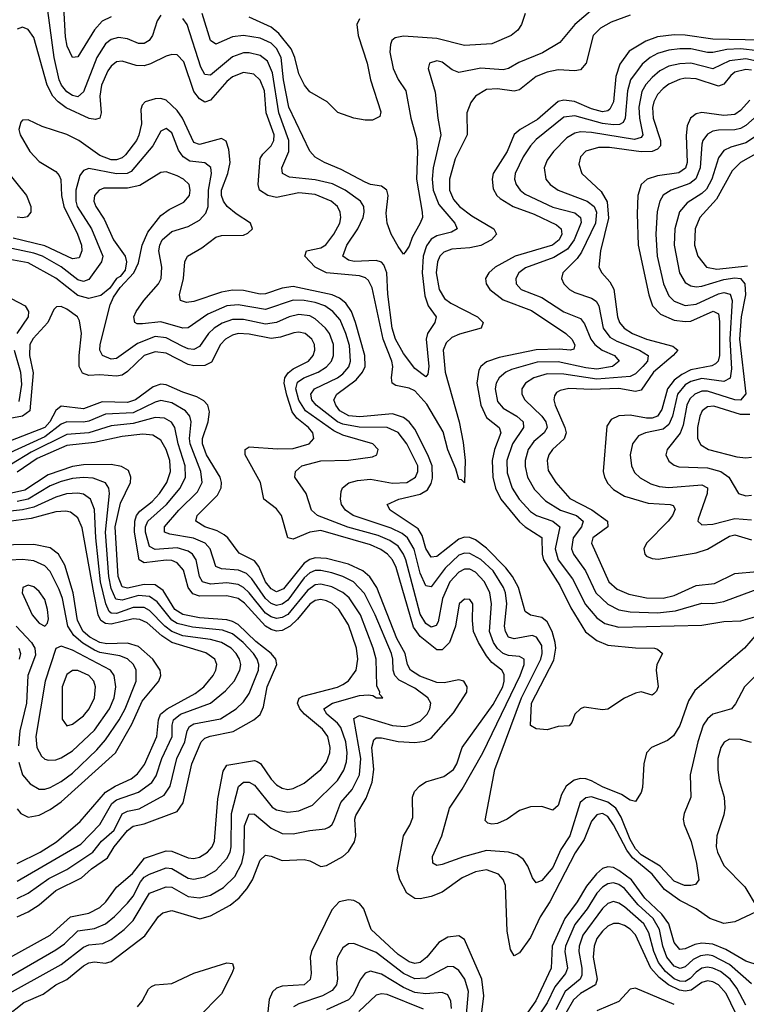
# Model space of a CAD drawing. Header units: inches. Extents: x 501365 to 657855, y 482276 to 547543.
# Tile 48 of 256: x 525059 to 527691, y 505999 to 509567. Entities that reach past the tile are written whole.
import ezdxf

# ---------------------------------------------------------------- set-up
doc = ezdxf.new("R2010")
doc.units = ezdxf.units.IN
doc.header["$MEASUREMENT"] = 0
doc.layers.add('A5520', color=7, linetype='Continuous')

msp = doc.modelspace()

# ---------------------------------------------------------------- linework, layer by layer
at = {"layer": 'A5520', "color": 5}
for points, elevation in [([(525390, 509577.9), (525358.4, 509561.6), (525329.8, 509530.2), (525270, 509433.2), (525250, 509429.8), (525231.7, 509471.7), (525225.3, 509505.3), (525217.1, 509657.1)], 1740), ([(527270, 509583.3), (527202, 509558), (527163.2, 509536.8), (527136.8, 509510), (527110.6, 509409.4), (527090, 509385.8), (527070, 509381.9), (527010, 509385.6), (526970, 509377.5), (526930, 509361.2), (526870, 509313.5), (526850, 509308), (526790, 509316.5), (526750, 509314.1), (526710, 509290.6), (526692.8, 509267.2), (526679.3, 509230), (526680.3, 509150), (526636.9, 509063.1), (526616.4, 508990), (526615.7, 508950), (526630, 508915.4), (526652, 508890), (526696.4, 508856.4), (526777.2, 508810), (526786.4, 508790), (526768.4, 508770), (526730, 508749.3), (526690, 508740.7), (526624, 508736), (526595, 508725), (526581.6, 508710), (526572.8, 508690), (526567.6, 508650), (526578.1, 508590), (526597.5, 508557.5), (526620.3, 508540.3), (526717.5, 508490), (526738, 508470), (526731.1, 508450), (526652.1, 508427.9), (526624.4, 508415.6), (526603.7, 508396.3), (526593.6, 508370), (526600.8, 508290), (526650.7, 508110), (526665.5, 508034.5), (526673, 507970), (526670, 507889.3), (526659.7, 507899.7), (526650, 507900.5), (526639.2, 507939.2), (526610, 508008.4), (526593.5, 508073.5), (526533.9, 508173.9), (526490, 508222.3), (526470, 508232.3), (526422.1, 508242.1), (526408.1, 508250), (526405.6, 508270), (526410.6, 508310), (526407.4, 508330), (526375.5, 508410), (526335.4, 508595.4), (526322.3, 508622.3), (526311.6, 508631.6), (526290, 508638.9), (526170, 508650.2), (526129.5, 508670), (526092.6, 508710), (526098, 508730), (526150, 508740.7), (526168.3, 508751.7), (526197.4, 508790), (526218.4, 508830), (526222.2, 508850), (526219.9, 508870), (526209.9, 508890), (526187.8, 508910), (526130, 508933.8), (526070, 508940.1), (525990, 508923.4), (525958.6, 508930), (525928.4, 508950), (525922.5, 508970), (525930, 509064), (525939.9, 509080.1), (525970.7, 509110), (525980.3, 509130), (525981, 509150), (525952.2, 509230), (525946, 509310), (525930, 509348.7), (525907.4, 509370), (525870, 509376.2), (525830, 509360.9), (525810, 509344), (525750, 509275.8), (525730, 509268.7), (525710, 509280.1), (525690, 509307.6), (525654.1, 509414.1), (525630, 509439.6), (525610, 509441.6), (525590, 509435.8), (525532.9, 509407.1), (525510, 509400.6), (525481.2, 509401.2), (525430, 509417), (525410, 509414.9), (525390, 509399.1), (525378.1, 509381.9), (525355.3, 509330), (525349.3, 509290), (525353.8, 509230), (525349.6, 509210.4), (525334.4, 509205.6), (525311, 509209), (525228.2, 509248.2), (525198.1, 509270), (525179.7, 509290), (525159.3, 509330), (525110, 509502.3), (525090, 509531.7), (525070, 509539.8), (525050, 509532.9)], 1780), ([(525570, 509584.1), (525557.2, 509562.8), (525540.1, 509510), (525527.7, 509492.3), (525510, 509481.5), (525490, 509481.1), (525450, 509498.2), (525416.7, 509503.3), (525390, 509496.1), (525370, 509480.4), (525338.4, 509430), (525290, 509306.4), (525270, 509288.1), (525250, 509292.2), (525230, 509306.1), (525210.7, 509330), (525202.5, 509350), (525184.2, 509430), (525160.8, 509600.8)], 1760), ([(527134.8, 509605.2), (527069.5, 509550), (527015.3, 509484.7), (526952.5, 509447.5), (526867.6, 509412.4), (526829.7, 509390.3), (526810, 509385.5), (526730, 509391.7), (526650, 509375.8), (526625.2, 509385.2), (526590, 509413.2), (526570, 509418.7), (526543.2, 509410), (526539.2, 509390), (526564.5, 509304.5), (526573.4, 509210), (526585.1, 509150), (526557.4, 509030), (526553.5, 508990), (526557.4, 508950), (526577.8, 508897.8), (526635.4, 508830), (526643.5, 508810), (526623.1, 508796.9), (526570, 508784.5), (526550, 508772.1), (526532.2, 508747.8), (526520.9, 508710), (526517.5, 508650), (526526.3, 508566.3), (526538.8, 508530), (526567.7, 508490), (526563.3, 508470), (526536.7, 508430), (526532, 508410), (526540.8, 508310), (526537.7, 508282.3), (526530, 508273.5), (526490, 508303), (526450, 508358.1), (526421, 508410), (526408, 508450), (526392.2, 508572.2), (526389.6, 508650), (526378.6, 508678.6), (526369.2, 508689.2), (526350, 508695.1), (526271.1, 508691.1), (526250, 508696), (526229.3, 508710), (526244.8, 508750), (526283.5, 508810), (526303, 508850), (526307.5, 508870), (526305.8, 508890), (526293.1, 508910), (526238.6, 508950), (526192, 508972), (526130, 508986.8), (526036.7, 508996.7), (526011.6, 509010), (526009.3, 509030), (526034.1, 509090), (526033.9, 509130), (525997.7, 509230), (525974.7, 509374.7), (525957.2, 509417.2), (525930, 509437.8), (525890, 509447.6), (525870, 509446.8), (525830, 509432.8), (525750, 509366.7), (525730, 509368.6), (525715.6, 509395.6), (525665.5, 509550), (525650, 509572.2)], 1760), ([(526890.4, 509590), (526876.5, 509550), (526863.1, 509530), (526839.5, 509510), (526770, 509479.8), (526670, 509473.9), (526570, 509499.7), (526450, 509507.8), (526418.8, 509501.2), (526407.7, 509492.3), (526402.1, 509477.9), (526399.6, 509450), (526412.1, 509390), (526430, 509350.2), (526457.4, 509310), (526475.8, 509210), (526496.3, 509136.3), (526499.6, 509090), (526496.1, 508990), (526517.6, 508870), (526518.6, 508850), (526510.1, 508830), (526481.4, 508778.6), (526470, 508746.3), (526455.1, 508724.9), (526450, 508718), (526430, 508745.3), (526404.2, 508790), (526390.7, 508830), (526386.8, 508866.8), (526393.6, 508930), (526389, 508950), (526370, 508964), (526330, 508970.4), (526310, 508978.6), (526224.1, 509024.1), (526163.5, 509050), (526129.5, 509069.5), (526110, 509090.8), (526034.3, 509250), (526014.3, 509350), (526006.3, 509430), (525990, 509462.9), (525970, 509481.8), (525930, 509501), (525869.7, 509510.3), (525830, 509505.1), (525770, 509478.7), (525750, 509491.5), (525720.2, 509590)], 1740), ([(526289.6, 509570.4), (526280.2, 509550), (526285.6, 509510), (526318.2, 509410), (526329.4, 509349.4), (526367.1, 509232.9), (526364, 509216), (526336.7, 509203.3), (526310, 509203), (526269, 509210), (526211.3, 509231.3), (526172.7, 509270), (526110, 509306.5), (526091.4, 509330), (526070, 509371.3), (526056, 509430), (526042, 509462), (525997.8, 509517.8), (525970, 509540.2), (525890, 509576.9)], 1720), ([(527746.5, 509493.5), (527570, 509497), (527470, 509511.7), (527430, 509512.3), (527370, 509505.6), (527326.9, 509490), (527266.7, 509453.3), (527233.3, 509406.7), (527218, 509362), (527209.8, 509270.2), (527196.9, 509243.1), (527190, 509237.1), (527170, 509233.7), (527130, 509243.9), (527068.8, 509271.2), (527030, 509275.9), (527009.5, 509270.5), (526934.5, 509205.5), (526872.3, 509170), (526850, 509151.1), (526824.6, 509090), (526774.8, 509010), (526770.1, 508990), (526774.2, 508954.2), (526787.4, 508930), (526799, 508919), (526846.8, 508890), (526922.5, 508862.5), (527004, 508824), (527021.1, 508810), (527023, 508790), (527013.7, 508770), (526989.1, 508750), (526853.8, 508710), (526781.4, 508670), (526758.1, 508650), (526746, 508630), (526748.4, 508610), (526762.4, 508590), (526810, 508551.8), (526913.6, 508513.6), (527037.9, 508430), (527059.6, 508410), (527070.6, 508389.4), (527066.5, 508373.5), (527054.8, 508370), (527013.8, 508373.8), (526930, 508371.2), (526796.3, 508343.7), (526750, 508327), (526729.5, 508310.5), (526722.2, 508297.8), (526715.3, 508250), (526730.1, 508170), (526750, 508126), (526795.4, 508090), (526801.7, 508070), (526779, 508010), (526770.6, 507970), (526773.1, 507910), (526782.1, 507870), (526802.4, 507830), (526870, 507747.5), (526890, 507729.4), (526950.9, 507690.9), (526952, 507630), (526956.6, 507610), (527016.2, 507516.2), (527056, 507436), (527108.4, 507348.4), (527150, 507317.5), (527190, 507300.1), (527289.2, 507290.8), (527358, 507290), (527370, 507286), (527388, 507270), (527366.5, 507230), (527364.7, 507210), (527371.6, 507150), (527365.8, 507134.2), (527356, 507124), (527350, 507119.7), (527310, 507130.9), (527290, 507127.1), (527250, 507108.4), (527190, 507068.2), (527170, 507065.7), (527104.2, 507075.8), (527090, 507069.5), (527070.5, 507050), (527059.6, 507020.4), (527050, 507007.8), (527010, 507005.7), (526970, 506994), (526930, 506997.7), (526909.4, 507009.4), (526913.5, 507090), (526994.4, 507245.6), (527001.4, 507290), (526998.6, 507310), (526988, 507350), (526970, 507385.1), (526950, 507400.3), (526908.9, 507408.9), (526890, 507423.1), (526866.2, 507510), (526844, 507550), (526820.7, 507580.7), (526750, 507651.7), (526710, 507682.7), (526690, 507691.3), (526670, 507691.8), (526650, 507684.9), (526570, 507621.8), (526550, 507619.1), (526530.9, 507650.9), (526517.4, 507697.4), (526502.5, 507722.5), (526401.1, 507790), (526389.7, 507810), (526432.4, 507830), (526510, 507848), (526536, 507864), (526550, 507886.4), (526554.7, 507905.3), (526552.9, 507950), (526537.5, 507990), (526490, 508083.4), (526470, 508109.6), (526450, 508126), (526410, 508138.8), (526291.6, 508128.4), (526251.6, 508131.6), (526219.2, 508150), (526203.8, 508170), (526197.6, 508190), (526208, 508210), (526277.6, 508262.4), (526300.5, 508290), (526310, 508310.5), (526309, 508350), (526275.8, 508470), (526260.6, 508510), (526240.4, 508540.4), (526218.2, 508558.2), (526190.5, 508570.5), (526050, 508600.4), (526010, 508594.4), (525950, 508573.8), (525930, 508572.8), (525870, 508585.7), (525830, 508587.1), (525790, 508579.8), (525690, 508545.6), (525662.9, 508542.9), (525641.5, 508550), (525638.5, 508570), (525652.2, 508630), (525657.4, 508690), (525667.2, 508710), (525719.1, 508740.9), (525770, 508778.7), (525790, 508784.7), (525870, 508786.4), (525886.2, 508793.8), (525902.8, 508810), (525895.8, 508830), (525843.7, 508863.7), (525810.9, 508890.9), (525797.6, 508910), (525790.7, 508930), (525790, 508950), (525813.6, 509010), (525821.6, 509050), (525817.2, 509097.2), (525806.9, 509126.9), (525790, 509137), (525710, 509114.5), (525690, 509122.6), (525649.3, 509210), (525630, 509238.1), (525590, 509275.6), (525570, 509282), (525550, 509281.1), (525514.2, 509270), (525502.5, 509257.5), (525497.5, 509242.5), (525500.1, 509190), (525491.4, 509148.6), (525482.1, 509130), (525442.1, 509077.9), (525430, 509066.3), (525410, 509059.1), (525390, 509059.9), (525350, 509074.8), (525273.1, 509130), (525230, 509151), (525140.7, 509180.7), (525090, 509204), (525070, 509203.5), (525063.4, 509196.6), (525055.8, 509170), (525061.1, 509150), (525096.4, 509090), (525130, 509053.9), (525190, 509017.8), (525202.5, 509002.5), (525207.8, 508987.8), (525210.8, 508930), (525219.4, 508890), (525268.9, 508790), (525282.7, 508750), (525284.9, 508730), (525275.2, 508704.8), (525250, 508700.9), (525150, 508748), (525035.4, 508775.4)], 1820), ([(527734.5, 509454.5), (527670, 509462.2), (527621, 509459), (527570, 509448), (527550, 509448), (527490, 509461.5), (527450, 509461.8), (527410, 509457.4), (527370, 509445.3), (527342.5, 509430), (527314.1, 509405.9), (527271.1, 509350), (527261.2, 509310), (527252.6, 509210), (527245.3, 509194.7), (527232.3, 509187.7), (527210, 509186.2), (527170, 509191.7), (527070, 509219.4), (527030, 509213.7), (526930, 509133.8), (526909.2, 509110.8), (526882.5, 509070), (526854.2, 509010), (526851.6, 508990), (526857.5, 508970), (526871.8, 508950), (526890, 508935.5), (526990, 508887.7), (527070, 508867), (527090.5, 508850.5), (527092.4, 508832.4), (527068.1, 508770), (527043.8, 508736.2), (526993.9, 508706.1), (526891.6, 508668.4), (526867.7, 508650), (526856.4, 508630), (526857.5, 508610), (526876, 508590), (526950, 508560.5), (527030, 508508.2), (527090, 508484.8), (527105.1, 508465.1), (527127.8, 508410), (527142.8, 508390), (527169.6, 508369.6), (527213.2, 508350), (527230.1, 508330), (527206.5, 508310), (527150, 508300.9), (527110, 508305.1), (527010, 508327.3), (526933.9, 508326.1), (526840.1, 508299.9), (526819.8, 508290), (526796.1, 508270), (526785, 508250), (526781.2, 508230), (526790, 508184), (526810, 508159), (526860.1, 508130), (526882.5, 508110), (526884.1, 508090), (526844.4, 508030), (526824.3, 507970), (526825.3, 507925.3), (526842.9, 507870), (526869, 507830), (526910, 507785.4), (526931.5, 507770), (526990.1, 507750), (527015.9, 507730), (526999.4, 507650), (527010.1, 507610), (527061.4, 507541.4), (527108.5, 507448.5), (527150, 507399.4), (527178.8, 507378.8), (527230, 507365.4), (527530, 507373.3), (527610, 507386), (527671.6, 507388.4), (527730, 507405.5)], 1840), ([(527750, 509412.6), (527690, 509426), (527630, 509418.6), (527570, 509389.3), (527490, 509409.4), (527450, 509407.8), (527410, 509398.7), (527378.5, 509381.5), (527350, 509357.4), (527327.7, 509332.3), (527313.2, 509306.8), (527302, 509250), (527303.9, 509210), (527316, 509150), (527310, 509140.7), (527286.4, 509133.6), (527130, 509158.9), (527090, 509160.5), (527070, 509156.7), (527041.2, 509138.8), (526992.3, 509090), (526970, 509058.8), (526958.7, 509030), (526964.7, 508990), (526980.1, 508970), (527010, 508949.3), (527114.7, 508910), (527139.7, 508890), (527148.4, 508870), (527144.3, 508830), (527094.6, 508725.4), (527078.1, 508701.9), (527026.4, 508650), (527021.4, 508630), (527030.2, 508610), (527050.2, 508590), (527070, 508579), (527130, 508558.7), (527147.4, 508547.4), (527157, 508530), (527172.7, 508450), (527197.4, 508417.4), (527222.6, 508402.6), (527304.7, 508370), (527336, 508350), (527332.9, 508330), (527316.7, 508310), (527290, 508283.7), (527270, 508274.2), (527150, 508264.7), (527030, 508283.1), (526970, 508283.5), (526921.6, 508270), (526890.8, 508250), (526878.4, 508230), (526878.4, 508210), (526889.5, 508190), (526950.1, 508130), (526964.4, 508110), (526969.7, 508090), (526958.9, 508070), (526921.7, 508038.3), (526901.4, 508010), (526890.1, 507970), (526890, 507948), (526898.8, 507910), (526924.3, 507864.3), (526964, 507824), (527018.1, 507790), (527076.6, 507770), (527100.5, 507750), (527093.7, 507730), (527064.4, 507690), (527057.7, 507650), (527064.7, 507630), (527109.1, 507570), (527145.6, 507490), (527190, 507449.3), (527230, 507428.4), (527270, 507420.9), (527370, 507417.6), (527434.7, 507425.3), (527530, 507453.2), (527570, 507452.1), (527610, 507458.7), (527749.5, 507510.5)], 1860), ([(527710, 509385), (527690, 509386.3), (527650, 509376.7), (527634.9, 509365.1), (527610, 509333.7), (527590, 509325.9), (527510, 509353.6), (527470, 509355.4), (527448.9, 509351.1), (527410, 509333.6), (527390, 509318.6), (527370, 509296.6), (527355.8, 509270), (527351.1, 509248.9), (527353.7, 509210), (527380.9, 509130), (527380.6, 509110), (527370, 509097.9), (527349.8, 509090.2), (527310, 509089), (527195.8, 509104.2), (527155.2, 509104.8), (527110, 509090.9), (527090.1, 509070), (527084.4, 509044.4), (527095.9, 509010), (527165.1, 508945.1), (527187.3, 508907.3), (527192.4, 508847.6), (527162.4, 508730), (527157.5, 508670), (527167.4, 508650), (527197.2, 508617.2), (527211.1, 508591.1), (527224.4, 508490), (527231.6, 508470), (527248.9, 508448.9), (527279, 508430), (527330, 508409.1), (527424.7, 508384.7), (527442.6, 508370), (527426.5, 508350), (527354.9, 508290), (527310, 508224.7), (527290, 508220.2), (527230, 508230.3), (527130, 508227.1), (527048.9, 508231.1), (527016.4, 508223.6), (527004, 508216), (526996.1, 508203.9), (526993.9, 508190), (526998.5, 508170), (527034.4, 508090), (527039.1, 508070), (527031.9, 508048.1), (526988.6, 508010), (526975.8, 507990), (526970.1, 507970), (526973.9, 507933.9), (527001.1, 507890), (527052.2, 507832.2), (527131.4, 507791.4), (527188.6, 507750), (527190.1, 507730), (527135.8, 507690), (527131, 507670), (527192.6, 507530), (527223, 507503), (527265.1, 507485.1), (527330, 507471.9), (527390, 507471.3), (527430, 507480.1), (527510, 507516.3), (527575.6, 507524.4), (527650, 507560.5), (527730, 507567.6)], 1880), ([(527704.4, 509275.6), (527670, 509238.4), (527650, 509223.6), (527610, 509219.7), (527530, 509231.3), (527510, 509226.1), (527489.5, 509210.5), (527476.9, 509183.1), (527472.8, 509147.2), (527476.9, 509050), (527470.8, 509029.2), (527447.1, 509012.9), (527370, 509001.8), (527331.8, 508990), (527310.4, 508969.6), (527298.4, 508930), (527295.7, 508864.3), (527299.6, 508750), (527337.6, 508570), (527350.9, 508530), (527380.4, 508500.4), (527430, 508478.7), (527470, 508473.2), (527490, 508475.2), (527570.7, 508510.7), (527590, 508501.6), (527593.6, 508473.6), (527594.1, 508350), (527589.8, 508330.2), (527579.8, 508320.2), (527566.6, 508313.4), (527490, 508298.3), (527458, 508282), (527430, 508261.1), (527405.7, 508230), (527384.9, 508155.1), (527369.2, 508130.8), (527350, 508123.8), (527330, 508123.8), (527270, 508134.1), (527230, 508132.1), (527201.8, 508118.2), (527186.2, 508093.8), (527173, 507930), (527177.1, 507910), (527190, 507886.3), (527210, 507865.2), (527250, 507840.1), (527335.6, 507815.6), (527415.5, 507810), (527426.4, 507806.4), (527433.6, 507793.6), (527424.1, 507770), (527408.4, 507750), (527329.6, 507670), (527320.1, 507650), (527323, 507630), (527330, 507623.2), (527350, 507614.5), (527371.9, 507611.9), (527510, 507635.5), (527550, 507648.6), (527630, 507695.7), (527650, 507699.9), (527710, 507682.8)], 1920), ([(527730, 509219.7), (527690, 509183.8), (527670, 509172.6), (527650, 509168.3), (527590, 509167.5), (527570, 509163.7), (527550, 509153), (527534.2, 509130), (527530, 509115.8), (527523.9, 509030), (527508.8, 508991.2), (527486.1, 508973.9), (527418.5, 508950), (527390, 508930.9), (527377.4, 508910), (527368.1, 508871.9), (527364, 508790), (527367.9, 508710), (527390.6, 508610.6), (527410, 508567.2), (527430, 508547), (527470, 508531.2), (527510, 508535.9), (527590, 508573.5), (527610, 508578.4), (527632.6, 508572.6), (527639.8, 508550), (527631.5, 508410), (527637.8, 508302.2), (527632.1, 508267.9), (527610, 508255.7), (527530, 508267.1), (527490, 508256.3), (527470, 508244.1), (527442.2, 508210), (527423.5, 508130), (527410, 508100.7), (527390, 508083.9), (527325.7, 508070), (527301.1, 508058.9), (527278.9, 508030), (527270.6, 507990), (527274.8, 507950), (527286.3, 507926.3), (527306.4, 507906.4), (527345.5, 507885.5), (527375.5, 507875.5), (527410, 507872.1), (527530, 507881.9), (527550, 507870.8), (527549.6, 507850), (527516.7, 507756.7), (527516.1, 507750), (527530, 507736.9), (527570, 507738.8), (527650, 507759.3), (527710, 507754.6)], 1940), ([(527753.1, 507370), (527684.5, 507290), (527504.3, 507135.7), (527481.5, 507098.5), (527450.1, 507009.9), (527427.6, 506972.4), (527405.3, 506954.7), (527347.9, 506930), (527329.1, 506910.9), (527319.4, 506870), (527315.2, 506784.8), (527310, 506766.6), (527290, 506734), (527270, 506738.7), (527239.6, 506759.6), (527170, 506787.3), (527130, 506809), (527110, 506816.5), (527090, 506817), (527068.2, 506811.8), (527038.1, 506790), (527021.2, 506758.8), (527010, 506719.7), (526990, 506703.1), (526950, 506716), (526910, 506715.1), (526870, 506701.8), (526824.7, 506670), (526790, 506654), (526770, 506651.2), (526755.5, 506655.5), (526745.4, 506665.4), (526780.7, 506850), (526877.1, 507110), (526946.8, 507250), (526951.6, 507270), (526950, 507298.8), (526931.7, 507330), (526915.4, 507335.4), (526850, 507323), (526829.5, 507330), (526818.6, 507350), (526814.8, 507370), (526823.5, 507450), (526819, 507490), (526812.1, 507510), (526774.2, 507570), (526730, 507610.5), (526690, 507632.5), (526670, 507634.3), (526650, 507627), (526599.8, 507580.2), (526550, 507512), (526530, 507515.4), (526510, 507561), (526488, 507648), (526464.4, 507690), (526445.2, 507705.2), (526405, 507725), (526266.8, 507770), (526238.8, 507790), (526225.2, 507810), (526220.8, 507830), (526223.1, 507856.9), (526228.8, 507871.2), (526251, 507889), (526282.5, 507897.5), (526330, 507901.7), (526410, 507887.6), (526461, 507890), (526493.5, 507910), (526501.2, 507930), (526501, 507950), (526462.1, 508030), (526430, 508071.4), (526389.7, 508089.7), (526288.8, 508091.2), (526230, 508101.3), (526210, 508110.4), (526133.4, 508170), (526117.7, 508190), (526114.1, 508210), (526126.9, 508230), (526210, 508269.5), (526230, 508283.4), (526251.2, 508308.8), (526257.2, 508330), (526253.4, 508386.6), (526240.9, 508430), (526219.5, 508479.5), (526193.7, 508510), (526164.4, 508530), (526130, 508542.2), (526090, 508549.5), (526050, 508550.5), (525950, 508517.3), (525850, 508534.3), (525810, 508530.5), (525740.3, 508499.7), (525669.3, 508450.7), (525650, 508449.2), (525570, 508472.1), (525504.6, 508464.6), (525485.1, 508465.1), (525475.8, 508470), (525472.3, 508490), (525480.8, 508510), (525509.3, 508550), (525562.3, 508610), (525572.2, 508630), (525574.5, 508670), (525563.4, 508730), (525566.4, 508750), (525575.8, 508770), (525610, 508800.3), (525670, 508818.2), (525710, 508840.8), (525733.4, 508866.6), (525741.7, 508890), (525742.9, 508950), (525753.9, 509010), (525752, 509032), (525730, 509048.4), (525675.1, 509055.1), (525650.8, 509070), (525634.8, 509094.8), (525610, 509156.8), (525590, 509173.4), (525570, 509163.1), (525542, 509110), (525463.3, 509016.7), (525448.5, 509010), (525410, 509008.8), (525310, 509028.1), (525290, 509020.5), (525277.6, 509002.4), (525262.8, 508950), (525262.3, 508910), (525267.5, 508890), (525319.3, 508810), (525359.9, 508710), (525355.9, 508690), (525310, 508625.5), (525290, 508618.1), (525270, 508624.3), (525210, 508671.2), (525141.5, 508710), (525110, 508721.8), (524950, 508754.8)], 1840), ([(527750, 509160.9), (527690, 509121), (527634.6, 509105.4), (527610, 509092.8), (527590, 509067.3), (527566, 508990), (527546.6, 508953.4), (527530, 508937.7), (527476.7, 508903.3), (527448.7, 508871.3), (527431.9, 508810), (527430.4, 508750), (527449.3, 508650), (527470, 508615.4), (527490, 508602.9), (527510, 508599.4), (527530, 508601.5), (527610, 508625.9), (527650, 508632.2), (527670, 508629.3), (527686.1, 508610), (527687.6, 508570), (527672.6, 508490), (527666, 508410), (527689, 508211), (527670, 508189), (527650, 508189.5), (527550, 508221.6), (527530, 508220.7), (527504.4, 508210), (527487.1, 508192.9), (527476.1, 508170), (527461.9, 508098.1), (527451.1, 508068.9), (527404, 508010), (527399.4, 507990), (527410, 507967.6), (527430, 507953), (527447, 507947), (527550, 507943.8), (527599.4, 507930), (527627.8, 507910), (527663.2, 507850), (527690, 507841.6), (527710, 507844.4)], 1960), ([(524937.5, 509110), (525083.7, 508930), (525099.8, 508890), (525099.2, 508870), (525086.9, 508853.1), (525071, 508849), (525050, 508852.1)], 1780), ([(527790, 509117.2), (527670.3, 509049.7), (527640.3, 509019.7), (527583.5, 508916.5), (527522.7, 508850), (527506.2, 508810), (527503.1, 508750), (527516.1, 508710), (527547.3, 508670), (527583.8, 508663.8), (527695.5, 508675.5)], 1980), ([(527725.2, 507190), (527684.8, 507150), (527652.4, 507087.6), (527637.6, 507070), (527570, 507050.5), (527550, 507034.1), (527535.1, 507010), (527515.7, 506950), (527487.2, 506830), (527490.2, 506750), (527465.5, 506690), (527462.7, 506670), (527465.7, 506650), (527490.8, 506589.2), (527511, 506509), (527519.5, 506450), (527506.6, 506433.4), (527490.1, 506429.9), (527467.6, 506430), (527430, 506445.1), (527379.6, 506499.6), (527310, 506540.4), (527290, 506561.8), (527270, 506596), (527237.4, 506677.4), (527218.8, 506710), (527190, 506732), (527130, 506750.8), (527110, 506747.8), (527089.8, 506730.2), (527051.7, 506610), (527019.9, 506560.1), (526990, 506494.8), (526950, 506448), (526930, 506439.7), (526916.8, 506456.8), (526899.8, 506499.8), (526884.3, 506524.3), (526860.8, 506540.8), (526830, 506550.4), (526750, 506556), (526666.5, 506533.5), (526590, 506505.2), (526570, 506502.2), (526555.1, 506510), (526554.1, 506534.1), (526588.7, 506610), (526616.2, 506710), (526661.9, 506778.1), (526736.6, 506910), (526871.6, 507190), (526886.8, 507230), (526886.1, 507250), (526870, 507259.3), (526830, 507262.6), (526810, 507270.6), (526790, 507288), (526775.7, 507310), (526760.9, 507350), (526768.6, 507450), (526762.5, 507490), (526743.3, 507530), (526710, 507565.7), (526690, 507576.1), (526670, 507575.8), (526650, 507564.8), (526617.2, 507530), (526590.8, 507470), (526575.4, 507384.6), (526568, 507372), (526550, 507366.1), (526530, 507379.5), (526510, 507413.3), (526458.3, 507610), (526450, 507630.8), (526430, 507658.8), (526399.7, 507679.7), (526357.9, 507697.9), (526248.3, 507728.3), (526137.6, 507770), (526116.5, 507790), (526096.8, 507850), (526055.8, 507910), (526058.8, 507930), (526070, 507941.2), (526081.7, 507950), (526150, 507968.8), (526250, 507971.6), (526337, 507983), (526352.8, 507990), (526357.8, 508010), (526338.5, 508030), (526230, 508061.6), (526197.1, 508077.1), (526094.6, 508150), (526070, 508188.1), (526058.9, 508230), (526065.8, 508254.2), (526088.8, 508270), (526139.9, 508290), (526171, 508309), (526189.1, 508330), (526196.4, 508350), (526196, 508390), (526181.3, 508430), (526167.1, 508450), (526130, 508482.8), (526110, 508493.8), (526070, 508499), (526035.2, 508490), (525989.6, 508470.4), (525950, 508464.4), (525870, 508481.1), (525830, 508480.3), (525792.3, 508467.7), (525763.6, 508450), (525743.2, 508430), (525710, 508382.6), (525690, 508372.7), (525670, 508374.5), (525650, 508382.6), (525590, 508414.5), (525550, 508418.8), (525485.7, 508394.3), (525410, 508339.7), (525390, 508336.9), (525359.1, 508350), (525349.9, 508369.9), (525350.4, 508390.4), (525386.6, 508533.4), (525398.6, 508561.4), (525422.7, 508597.3), (525473.2, 508650), (525490, 508686), (525502.6, 508750), (525522.8, 508797.2), (525570, 508857.2), (525600.4, 508879.6), (525653.9, 508906.1), (525674, 508930), (525676.9, 508950), (525672.6, 508970), (525652.9, 508990), (525630, 509001.6), (525590, 509016), (525570, 509013.5), (525493.9, 508966.1), (525450, 508957.4), (525363.5, 508956.5), (525347.2, 508950), (525330.7, 508930), (525328.4, 508910), (525334.7, 508890), (525364.8, 508844.8), (525399.5, 508770), (525441.6, 508710), (525446.3, 508690), (525440.7, 508659.3), (525422.8, 508637.2), (525410, 508629.5), (525385.2, 508594.8), (525352.7, 508567.3), (525310, 508557.4), (525270, 508567.6), (525190, 508630.2), (525090, 508686.6), (525010, 508700.5)], 1860), ([(525003.4, 508570), (525078.7, 508530), (525091.3, 508510), (525089.7, 508490), (525049.1, 508430)], 1860), ([(527726.4, 506333.6), (527650, 506297.8), (527610, 506292.1), (527558.5, 506310), (527510, 506345.5), (527450, 506375.4), (527395.1, 506415.1), (527350.6, 506470.6), (527278.8, 506530), (527258, 506558), (527210, 506649.9), (527190, 506679), (527170, 506689.9), (527152.9, 506687.1), (527150, 506686.2), (527130, 506662.3), (527103.9, 506596.1), (527071.6, 506548.4), (526979.8, 506370), (526944.5, 506315.5), (526910, 506240.7), (526870, 506185.7), (526850, 506175.1), (526837.2, 506197.2), (526824.4, 506264.4), (526818.4, 506430), (526810.9, 506450.9), (526793.6, 506470), (526750, 506486.7), (526710, 506479.6), (526662.3, 506457.7), (526590, 506405.7), (526550, 506389.5), (526510, 506381.1), (526490, 506382.7), (526461.9, 506401.9), (526436.2, 506450), (526426.1, 506486.1), (526449.4, 506610), (526472.3, 506647.7), (526483.6, 506676.4), (526482.3, 506750), (526489.8, 506770), (526507.6, 506790), (526530, 506805.1), (526595.4, 506824.6), (526630, 506849.6), (526642.6, 506870), (526661.8, 506930), (526774.8, 507085.2), (526809, 507150), (526814.6, 507170), (526814.5, 507194.5), (526805.3, 507210), (526770, 507237.7), (526750, 507261.3), (526720.6, 507310), (526703.5, 507350), (526699.1, 507390), (526700.7, 507450), (526690, 507466), (526670, 507467.6), (526651.4, 507450), (526638.1, 507370), (526616.5, 507310), (526590, 507283.2), (526570, 507284.1), (526510, 507332.3), (526485.5, 507365.5), (526422.4, 507582.4), (526409.8, 507609.8), (526392, 507630), (526367.5, 507647.5), (526330, 507664.7), (526150, 507716), (526109.8, 507710.2), (526050, 507684.2), (526030, 507689), (526007.3, 507770), (525990, 507795), (525944.1, 507830), (525931.8, 507890), (525875.8, 507990), (525876, 508010), (525890, 508019.7), (525992.5, 508012.5), (526050, 508013.4), (526108.1, 508030), (526125.2, 508050), (526121.3, 508070), (526105, 508090), (526063.6, 508123.6), (526046.7, 508146.7), (526026.4, 508206.4), (526017.1, 508250), (526020.1, 508270), (526032, 508288), (526050, 508302), (526105.3, 508330), (526121.7, 508350), (526128.1, 508370), (526126.7, 508390), (526117.7, 508410), (526093.2, 508430), (526070, 508434.5), (526052, 508432), (526003.5, 508416.5), (525970, 508412.3), (525890, 508428.2), (525850, 508429.7), (525830, 508424.5), (525804.3, 508410), (525786.3, 508390), (525754.3, 508325.7), (525730, 508313.9), (525690, 508313.1), (525670, 508317.8), (525590, 508359.4), (525550, 508363.9), (525509.6, 508350), (525450, 508292.2), (525430, 508278.6), (525410, 508274.9), (525350, 508280.3), (525310, 508277.3), (525286.7, 508286.7), (525275.2, 508310), (525274.4, 508350), (525283.2, 508430), (525276, 508476), (525268.3, 508490), (525230, 508518.7), (525210, 508528.2), (525193, 508527), (525183.4, 508516.6), (525160.8, 508470), (525108.5, 508411.5), (525096.4, 508390), (525095.2, 508350), (525107.9, 508287.9), (525096.2, 508150), (525069.7, 508130.3), (525010, 508119.3)], 1880), ([(525039.6, 508370), (525061.6, 508290), (525065.4, 508245.4), (525056.5, 508183.5)], 1860), ([(525010, 505954.8), (525074.1, 506005.9), (525144.1, 506035.9), (525190, 506069.7), (525230, 506089.1), (525290, 506138.1), (525310, 506149.3), (525330, 506152.9), (525370, 506147.5), (525390, 506154.3), (525512.4, 506247.6), (525562.5, 506317.5), (525577.2, 506330), (525610, 506339.4), (525711.3, 506308.7), (525750, 506319.5), (525821.3, 506358.7), (525854.7, 506385.3), (525882.3, 506417.7), (525903.1, 506450), (525930, 506520.8), (525950, 506538.9), (525970, 506535.9), (526010, 506520.4), (526090, 506524.2), (526110, 506519.3), (526150, 506498.4), (526170, 506502.3), (526230, 506535.1), (526250, 506553.1), (526272.4, 506587.6), (526276.4, 506610), (526272.6, 506670), (526276.3, 506683.7), (526313.7, 506746.3), (526335.9, 506804.1), (526342.2, 506850), (526334.8, 506930), (526342.4, 506957.7), (526350, 506964.6), (526370, 506964.8), (526430, 506951.3), (526490, 506947.3), (526526.8, 506953.2), (526550, 506963.7), (526630, 507055.2), (526678.6, 507130), (526680.5, 507150), (526667.8, 507170), (526650, 507174.8), (526596.3, 507163.7), (526570, 507165.2), (526508.7, 507188.7), (526474.5, 507210), (526463.6, 507230), (526455.4, 507270), (526425.3, 507325.3), (526352.6, 507510), (526328, 507548), (526302.4, 507570), (526250, 507593.7), (526170, 507614.1), (526130, 507617.6), (526110, 507611.2), (526090, 507597.9), (526014.8, 507505.2), (525990, 507494.1), (525970, 507504.3), (525950.2, 507530), (525926, 507586), (525910, 507606.6), (525854.4, 507634.4), (525813.2, 507690), (525800.2, 507700.2), (525774.4, 507714.4), (525729.8, 507730), (525697.4, 507750), (525701.5, 507770), (525776, 507844), (525789.6, 507870.4), (525790.6, 507890), (525785.5, 507910), (525735.3, 507990), (525721.2, 508030), (525722, 508050), (525741.9, 508110), (525746.3, 508146.3), (525740.4, 508170), (525726.3, 508186.3), (525700.5, 508200.5), (525650, 508217.1), (525590, 508243.9), (525570, 508247), (525542.7, 508237.3), (525479.2, 508190), (525450, 508180), (525357.8, 508182.2), (525290, 508157.6), (525210, 508167.2), (525190, 508150.9), (525167.9, 508110), (525150, 508090), (525010, 508035.5)], 1920), ([(524990, 506021.4), (525210, 506142.9), (525290, 506206.3), (525310, 506214.2), (525360.2, 506219.8), (525390, 506233.3), (525438.1, 506270), (525470, 506302.6), (525530, 506402.3), (525590, 506424.1), (525610, 506423.2), (525670, 506389.7), (525710, 506385), (525750, 506394.6), (525797.8, 506422.2), (525838.1, 506461.9), (525863.9, 506510), (525872.6, 506550), (525873.9, 506646.1), (525890, 506689.4), (525910, 506687.8), (525970, 506637.3), (526010, 506618.2), (526050, 506616.5), (526110, 506629.2), (526165.3, 506634.7), (526179, 506641), (526190, 506649.3), (526197.3, 506662.7), (526221.9, 506730), (526263.1, 506776.9), (526290.5, 506830), (526295.2, 506890), (526270, 507035.2), (526290, 507046), (526410, 507009.2), (526453.9, 507006.2), (526476, 507010), (526510, 507025.4), (526535.3, 507050), (526545.4, 507070), (526548.2, 507090), (526538, 507110), (526490, 507145.2), (526434.2, 507174.2), (526418.2, 507190), (526411.9, 507210), (526411.2, 507250), (526405.8, 507270), (526347, 507410), (526307.9, 507487.9), (526268.4, 507530), (526230, 507549.9), (526190, 507563), (526150, 507571.6), (526130, 507570.7), (526110, 507562.2), (526090, 507544.4), (526030, 507464.2), (526010, 507448.7), (525990, 507444.3), (525970, 507451), (525950, 507469.1), (525900.4, 507540.4), (525880.8, 507560.8), (525852.4, 507572.4), (525790, 507577.7), (525770, 507585.9), (525749.4, 507649.4), (525730.8, 507670.8), (525688.8, 507688.8), (525602.9, 507702.9), (525583.2, 507710), (525583.4, 507730), (525635.9, 507790), (525703.2, 507856.8), (525720.8, 507890), (525715.4, 507930), (525676.9, 508030), (525674.8, 508050), (525680.7, 508110), (525675.7, 508130), (525660.4, 508150), (525610, 508179.1), (525570, 508187.3), (525550, 508181.8), (525470, 508142.6), (525370, 508137.6), (525310, 508112.7), (525290, 508109.3), (525230, 508110.5), (525210, 508101.4), (525150, 508055.7), (525010, 507991.7)], 1940), ([(527704, 508136), (527670, 508136.9), (527573.5, 508166.5), (527550, 508164.1), (527531.7, 508150), (527522.5, 508130), (527514.4, 508090), (527514.4, 508050), (527526.5, 508026.5), (527554.4, 508010), (527656.3, 507983.7), (527690, 507979.6), (527710, 507982.4)], 1980), ([(525030, 506103.5), (525190, 506195.9), (525221.4, 506218.6), (525270, 506265.1), (525330, 506273.6), (525370, 506290.8), (525403, 506317), (525450, 506365.8), (525470, 506391.2), (525496.6, 506443.4), (525510, 506459.6), (525530, 506471.1), (525590, 506493.9), (525610, 506490.7), (525670, 506455.6), (525690, 506452.5), (525730, 506460.4), (525770, 506483.3), (525810, 506526.9), (525821.7, 506550), (525825.6, 506570), (525826, 506690), (525851.4, 506788.6), (525870, 506804), (525890, 506804), (525910, 506793.1), (525973.7, 506713.7), (525990, 506704), (526030, 506695.8), (526070, 506700.3), (526119.5, 506720.5), (526210, 506809.6), (526232.9, 506847.1), (526242.6, 506877.4), (526245.3, 506910), (526240.1, 506950), (526221.9, 507001.9), (526210, 507017.6), (526171.9, 507050), (526161.4, 507070), (526191.8, 507090), (526290, 507118.5), (526321, 507121), (526338.6, 507118.6), (526352, 507110), (526374, 507110), (526362.7, 507122.7), (526363.5, 507130), (526352.7, 507152.7), (526350.9, 507250), (526339.2, 507290), (526293.5, 507410), (526252.1, 507472.1), (526230, 507491.2), (526190, 507512.1), (526150, 507521.3), (526130, 507518.7), (526101.6, 507498.4), (526030, 507411.8), (526010, 507400.3), (525990, 507397.3), (525970, 507402.8), (525950, 507416.6), (525890, 507489.9), (525870, 507509.7), (525850, 507520.9), (525810, 507526.5), (525750, 507522.2), (525721.6, 507530), (525710, 507550), (525698.3, 507610), (525685.6, 507630), (525670, 507641.4), (525630, 507653.5), (525550, 507647.8), (525530, 507657.6), (525514.6, 507710), (525515.1, 507730), (525523.2, 507750), (525591.4, 507810), (525641.1, 507870), (525660.2, 507910), (525658.5, 507950), (525633, 508030), (525620.6, 508090), (525609.1, 508109.1), (525583.7, 508123.7), (525550, 508125.2), (525470, 508103.4), (525390, 508095.1), (525310, 508070), (525230, 508064.2), (525100.4, 507999.6), (525030, 507956.9)], 1960), ([(525010, 506161.7), (525170, 506249.7), (525243.5, 506316.5), (525310.2, 506329.8), (525349.7, 506350.3), (525370.7, 506370), (525410, 506423.4), (525467.6, 506472.4), (525511.9, 506528.1), (525590, 506555.1), (525610, 506554.1), (525670, 506529.3), (525690, 506527.7), (525710, 506532.3), (525739.9, 506550), (525756.6, 506570), (525764.8, 506590), (525776.4, 506743.6), (525796.1, 506843.9), (525810, 506865.3), (525910, 506882.4), (525919.1, 506879.1), (525931.7, 506871.7), (525970, 506814.8), (525990, 506793.9), (526010, 506781.8), (526030, 506777.7), (526050, 506780.8), (526090, 506800.9), (526150, 506850.1), (526170, 506877.1), (526182.4, 506910), (526183.9, 506930), (526174.8, 506970), (526155.6, 506995.6), (526090.9, 507050), (526074.4, 507070), (526065.7, 507090), (526071.3, 507108.7), (526084.3, 507115.7), (526210, 507148.5), (526230, 507158.1), (526250, 507170.7), (526277.5, 507210), (526284.3, 507250), (526278.8, 507290), (526250, 507374), (526215.3, 507430), (526191, 507451), (526170, 507461.4), (526150, 507465.7), (526130, 507462.2), (526110, 507449), (526065.3, 507394.7), (526038.8, 507370), (526010, 507353.8), (525990, 507351.5), (525970, 507356.8), (525949.2, 507369.2), (525873.3, 507453.3), (525850, 507470.2), (525810, 507479.4), (525710, 507477.6), (525686.1, 507486.1), (525669.2, 507509.2), (525652.6, 507572.6), (525630, 507599.4), (525610, 507607.6), (525590, 507609.2), (525510, 507599.5), (525492.4, 507610), (525474.8, 507710), (525476.4, 507750), (525482.2, 507770), (525493.9, 507786.1), (525539.2, 507820.8), (525566.1, 507850), (525592.6, 507890), (525605.8, 507930), (525603.3, 507970), (525589.6, 508010), (525570, 508043.9), (525541.5, 508061.5), (525504.7, 508064.7), (525430, 508057), (525330, 508035.2), (525230, 508023.7), (525123.1, 507976.9), (525050, 507927)], 1980), ([(525050, 506316.4), (525090, 506334.4), (525130, 506359.9), (525190, 506411.8), (525282.7, 506457.3), (525319.5, 506490), (525377, 506530), (525402, 506570), (525450, 506629.3), (525470, 506645.1), (525510, 506652.9), (525630, 506697.7), (525651.1, 506728.9), (525683, 506870), (525716.5, 506950), (525730, 506963.8), (525748.7, 506971.3), (525832.9, 506987.1), (525907.8, 507030), (525930.5, 507049.4), (525942.8, 507077.2), (525955.6, 507150), (525990.6, 507230), (525986.8, 507250), (525969.9, 507270), (525914.3, 507314.3), (525850, 507375.1), (525830, 507386.7), (525810, 507392.2), (525710, 507399.2), (525650, 507411.2), (525620.9, 507430), (525579.1, 507499.1), (525550, 507518.8), (525510, 507520.8), (525450, 507507.3), (525430, 507512.5), (525415.8, 507550), (525404.7, 507730), (525425, 507815), (525460.5, 507890), (525462.2, 507910), (525453.1, 507933.1), (525428.6, 507948.6), (525390, 507954.8), (525290, 507953.7), (525250, 507947.8), (525162.5, 507917.5), (525078.3, 507861.7), (525030, 507851.8)], 2020), ([(525050, 506382.3), (525090, 506401.2), (525165.4, 506454.6), (525230, 506487.9), (525324.1, 506550), (525355.4, 506590), (525401.2, 506630), (525430.4, 506689.6), (525450, 506698.5), (525492.4, 506707.6), (525583.1, 506756.9), (525604.1, 506790), (525628.5, 506890), (525657.2, 506950), (525665.3, 506990), (525673.8, 507006.2), (525690, 507015.7), (525786.4, 507033.6), (525843, 507070), (525870, 507095.4), (525890, 507125.3), (525923.7, 507210), (525925.6, 507230), (525919.5, 507250), (525906.1, 507270), (525868.5, 507310), (525830, 507341.4), (525794.3, 507354.3), (525685.4, 507365.4), (525630, 507379.2), (525610, 507391.3), (525557, 507457), (525530, 507476.8), (525490, 507480), (525430, 507463.4), (525407.7, 507467.7), (525390, 507505.5), (525382.3, 507550), (525369.8, 507710), (525384.9, 507850), (525382, 507870), (525370, 507888.6), (525325.6, 507905.6), (525290, 507908.4), (525250, 507904.3), (525210, 507894.1), (525170, 507877.5), (525090, 507830), (525050, 507821.4)], 2040), ([(525050, 506444.8), (525280.2, 506579.8), (525349.1, 506650.9), (525393.1, 506726.9), (525410, 506739.6), (525490, 506767.5), (525537.4, 506802.6), (525553.5, 506826.5), (525573.9, 506890), (525611, 506970), (525611.3, 507010), (525616.2, 507030), (525642.2, 507050), (525750, 507090.1), (525805.3, 507134.7), (525835.6, 507170), (525857.1, 507210), (525859.9, 507230), (525855.7, 507250), (525843.9, 507270), (525824.7, 507290), (525790, 507310.4), (525750, 507320.8), (525650, 507334.8), (525610.2, 507350.2), (525584.4, 507370), (525530, 507425.7), (525510, 507436.5), (525470, 507437.5), (525410, 507415.3), (525390, 507417), (525383, 507423), (525370.7, 507450.7), (525352.5, 507530), (525335, 507690), (525330, 507792.8), (525315.5, 507830), (525290, 507847.8), (525270, 507851.8), (525229.1, 507849.1), (525190, 507837.3), (525110, 507801.1), (525070, 507791.1), (524970, 507779.9)], 2060), ([(525050, 506509.7), (525133.1, 506550), (525192, 506588), (525278.9, 506661.1), (525370, 506768.3), (525404.7, 506790), (525463.5, 506816.5), (525486.2, 506833.8), (525511.9, 506868.1), (525555.5, 506970), (525562.5, 507030), (525569.2, 507050), (525593.8, 507070), (525694.8, 507125.2), (525725.8, 507150), (525759.5, 507190), (525769.4, 507210), (525773.5, 507230), (525766.4, 507250), (525733.3, 507273.3), (525610, 507310), (525574.3, 507334.3), (525520.9, 507380.9), (525494.1, 507394.1), (525470, 507395.4), (525390, 507376.3), (525370, 507378.7), (525352.8, 507390), (525343.6, 507410), (525327.3, 507490), (525285.2, 507725.2), (525270, 507761.9), (525242.8, 507782.8), (525226.4, 507786.4), (525190, 507783.3), (525100.6, 507759.4), (525010, 507747.2)], 2080), ([(525050, 506707.3), (525063, 506690), (525090, 506677.4), (525130, 506684.4), (525170, 506704.9), (525210, 506732.8), (525406.8, 506910), (525465.5, 507014.5), (525502.8, 507097.2), (525563.7, 507170), (525570.8, 507190), (525568.6, 507210), (525541.8, 507250), (525490, 507295.5), (525450, 507308.2), (525374.8, 507305.2), (525350, 507310.1), (525313.7, 507330), (525289.5, 507350), (525268.8, 507390), (525253.4, 507490), (525222.8, 507590), (525199.9, 507630), (525170, 507653.8), (525110, 507665.4), (524890, 507662)], 2120), ([(525056.5, 506876.5), (525070, 506831.1), (525097.8, 506797.8), (525130, 506778.9), (525150, 506778.2), (525170, 506784.4), (525210, 506806.9), (525250, 506837), (525339, 506921), (525370, 506957.8), (525419.8, 507030), (525441.5, 507070), (525481.5, 507170), (525481.5, 507210), (525471.8, 507230), (525450, 507251), (525421.4, 507261.4), (525350, 507273.7), (525330, 507282.1), (525287.6, 507307.6), (525255.3, 507335.3), (525233.6, 507370), (525213.8, 507470), (525202.4, 507502.4), (525170, 507568.1), (525150, 507588.6), (525110, 507605.7), (525070, 507610.5), (524973.5, 507606.5)], 2140), ([(525047, 507370), (525102.4, 507310), (525113.6, 507290), (525116.2, 507263.8), (525088.6, 507190), (525083.5, 507090), (525060.1, 506990), (525055.1, 506935.1)], 2140), ([(525055.9, 507290), (525061.8, 507270), (525057.5, 507250)], 2120), ([(527710, 506947.2), (527670, 506958.2), (527630, 506959.9), (527610.9, 506949.1), (527598.8, 506930), (527588.3, 506890), (527587.4, 506850), (527593.3, 506810), (527610.5, 506750), (527613.7, 506710), (527610, 506685.6), (527584.7, 506610), (527582.5, 506570), (527586.2, 506550), (527610, 506502.1), (527685.2, 506425.2), (527730.6, 506350)], 1880), ([(527790, 506122.8), (527690, 506155.6), (527617, 506197), (527570, 506216.3), (527530, 506220.3), (527504.9, 506215.1), (527470, 506199.6), (527450, 506197.7), (527430, 506222.4), (527410, 506290), (527385.7, 506325.7), (527323.8, 506383.8), (527275.7, 506450), (527230, 506484.2), (527210, 506494.3), (527190, 506497.3), (527170, 506491), (527148.2, 506471.8), (527112.8, 506427.2), (527078.9, 506370), (527034.3, 506310), (526988, 506210), (526983.9, 506130), (526928.9, 506011.1), (526885.2, 505950)], 1920), ([(527710, 506072.9), (527630, 506142.9), (527570, 506175), (527550, 506178.5), (527524.8, 506175.2), (527499, 506161), (527470, 506135), (527451.5, 506128.5), (527430, 506136.6), (527403.1, 506170), (527388.6, 506210), (527376.8, 506270), (527353.2, 506310), (527299.9, 506359.9), (527250, 506419.1), (527230, 506432.9), (527210, 506438.6), (527190, 506435.9), (527170, 506423.3), (527150, 506402), (527114.7, 506345.3), (527070, 506288.1), (527036.1, 506210), (527034.4, 506190), (527043.5, 506130), (527036.1, 506110), (526998, 506062), (526970, 506004.4), (526920, 505930)], 1940), ([(526730.6, 505950.6), (526740.9, 506030), (526733.7, 506090), (526670, 506233.8), (526650, 506246.6), (526610, 506242.4), (526577, 506223), (526534.4, 506170), (526510.1, 506150), (526490, 506146.7), (526470, 506152.3), (526430, 506179.8), (526331.9, 506270), (526305.4, 506345.4), (526290, 506364.2), (526270, 506374.6), (526250, 506377.4), (526216.9, 506370), (526190, 506340.9), (526115.7, 506190), (526111.8, 506170), (526115.5, 506110), (526111.7, 506088.3), (526090, 506069.9), (526010, 506065), (525990, 506057.3), (525975.5, 506044.5), (525963.4, 506016.6), (525955.2, 505950)], 1920), ([(527690, 505995.8), (527657.2, 506057.2), (527632.2, 506090), (527597.3, 506117.3), (527570, 506130.4), (527550, 506133.4), (527530, 506129.7), (527510, 506115.9), (527487.8, 506092.2), (527470, 506082), (527450, 506082.8), (527430, 506091.7), (527398, 506118), (527373.2, 506150), (527356.3, 506190), (527338.2, 506258.3), (527320.1, 506290), (527250, 506351.6), (527230, 506365.6), (527210, 506371.1), (527190, 506364.6), (527170, 506346.1), (527099.3, 506250), (527086.3, 506210), (527084.6, 506190), (527095.5, 506130), (527095.8, 506104.2), (527088.9, 506090), (527035.2, 506044.8), (527001, 505979)], 1960), ([(527670.2, 505930.2), (527618.6, 506038.5), (527590, 506069.9), (527570, 506080.9), (527550, 506084.2), (527530, 506077.5), (527491.1, 506050), (527470, 506046.1), (527449.5, 506050), (527409.7, 506069.7), (527375.6, 506095.6), (527345.3, 506130), (527290, 506250.4), (527270, 506271.8), (527250, 506284.9), (527230, 506292.2), (527210, 506291.6), (527190, 506281.8), (527170, 506264.3), (527150, 506236.9), (527139.9, 506210), (527136.9, 506170), (527151.4, 506090), (527144.9, 506070), (527090, 506038.5), (527065.3, 506014.7), (526981.7, 505870)], 1980), ([(526671.4, 505891.4), (526685, 506045), (526671.7, 506090), (526650, 506121.1), (526630, 506134.8), (526610, 506135.9), (526530, 506093.6), (526490, 506091), (526450, 506110.7), (526350, 506187), (526270, 506219), (526250, 506217.5), (526230, 506203.1), (526210.8, 506170), (526206.2, 506150), (526210.5, 506090), (526207.2, 506070), (526200.1, 506059.9), (526190.9, 506049.1), (526155.9, 506030), (526070, 506000.6), (526050.8, 505989.2)], 1940), ([(525485.8, 505990), (525503.3, 506010), (525525.8, 506054.2), (525536.4, 506063.6), (525550, 506069.6), (525610, 506074.7), (525690, 506111.3), (525810, 506148.9), (525830, 506147.3), (525835.2, 506130), (525828.2, 506110), (525790, 506037.1), (525704.2, 505950)], 1880), ([(526623.3, 505983.3), (526620.3, 506010), (526610, 506033.1), (526590, 506042.3), (526530, 506037.1), (526490, 506041.4), (526450, 506059.3), (526370, 506108.5), (526330, 506118.5), (526310, 506111.7), (526292, 506088), (526266.7, 506033.3), (526250, 506015.5), (526170, 505978.6)], 1960), ([(527430, 505998.8), (527290, 506057.9), (527270, 506053.4), (527230, 506008.8), (527150, 505974.8)], 2020), ([(526521.8, 505981.8), (526390, 506034.2), (526370, 506036.7), (526350, 506031.7), (526287.4, 505972.6)], 1980)]:
    msp.add_lwpolyline(points, dxfattribs=dict(at, elevation=elevation))
for points, elevation in [([(525090, 507517.4), (525070.5, 507510), (525068.6, 507490), (525104.3, 507410), (525130, 507380.6), (525150, 507369.2), (525159.4, 507380.6), (525163.5, 507396.5), (525160.2, 507430), (525150, 507465.7), (525130, 507494.8), (525110, 507511.4)], 2160), ([(525210, 507296.9), (525190, 507288.8), (525151.3, 507170), (525118.3, 506970), (525121.1, 506930), (525137.8, 506897.8), (525150, 506887.1), (525163.6, 506883.6), (525190, 506884.9), (525210, 506891.8), (525250, 506917.3), (525330, 506992.6), (525384.9, 507070), (525401.5, 507110), (525408, 507150), (525401.5, 507190), (525388, 507210), (525250, 507281.9)], 2160), ([(525270, 507209), (525250, 507208.7), (525230, 507194), (525212.9, 507150), (525212.8, 507032.8), (525230, 507008.4), (525250, 507014.3), (525290, 507044.2), (525311.2, 507070), (525330.7, 507110), (525333.5, 507150), (525327.6, 507170), (525310, 507191.2)], 2180)]:
    msp.add_lwpolyline(points, close=True, dxfattribs=dict(at, elevation=elevation))

doc.saveas('drawing.dxf')
